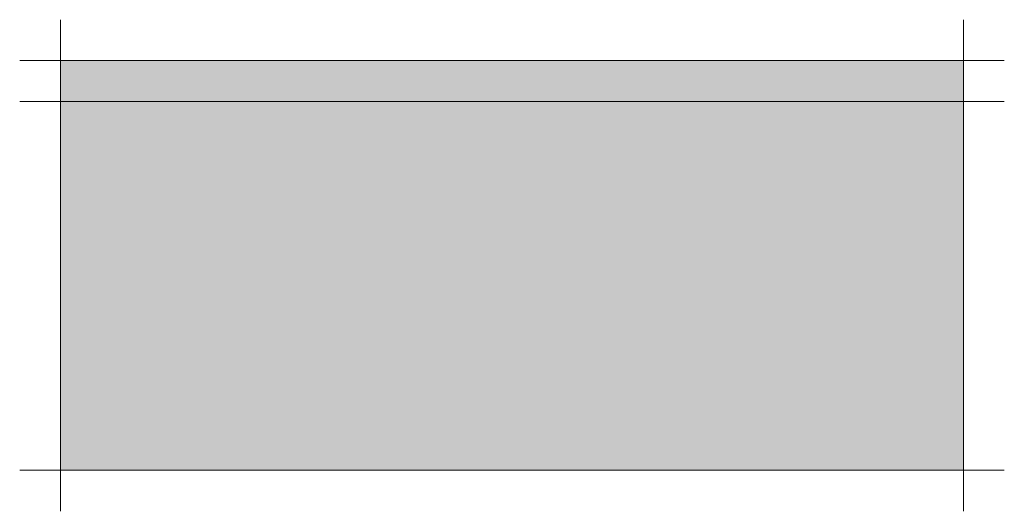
# Model space of a CAD drawing. Header units: millimetres. Extents: x -25778 to 297771, y -21930 to 17454.
# Tile 92 of 109: x 258280 to 260686, y -19929 to -18729. Entities that reach past the tile are written whole.
import ezdxf

# ---------------------------------------------------------------- set-up
doc = ezdxf.new("R2010")
doc.units = ezdxf.units.MM
doc.header["$MEASUREMENT"] = 0
doc.layers.add('00 2D tek aankleding', color=7, linetype='Continuous')
doc.layers.add('00 2D tek aankleding 2D arcering', color=7, linetype='Continuous')

# ---------------------------------------------------------------- blocks, each defined once
blk = doc.blocks.new('Eind strook maaiveld[15]_5', base_point=(260586.5, -19828.7))
at = {"layer": '00 2D tek aankleding', "color": 7, "linetype": 'Continuous', "lineweight": 0}
for p, q in [((260586.5, -18728.7), (260586.5, -19928.7)), ((260586.5, -18828.7), (260686.5, -18828.7)), ((260586.5, -18928.7), (260686.5, -18928.7)), ((260586.5, -19828.7), (260686.5, -19828.7))]:
    blk.add_line(p, q, dxfattribs=at)
blk = doc.blocks.new('Strook maaiveld[17]_5', base_point=(258380.1, -19828.7))
at = {"layer": '00 2D tek aankleding 2D arcering', "linetype": 'Continuous', "lineweight": 0, "true_color": 0xffffff}
blk.add_hatch(color=7, dxfattribs=at).paths.add_polyline_path([(258380.1, -18928.7), (260586.5, -18928.7), (260586.5, -18828.7), (258380.1, -18828.7)])
at = {"layer": '00 2D tek aankleding 2D arcering', "linetype": 'Continuous', "lineweight": 0, "true_color": 0x000000}
blk.add_hatch(color=18, dxfattribs=at).paths.add_polyline_path([(258380.1, -19828.7), (260586.5, -19828.7), (260586.5, -18928.7), (258380.1, -18928.7)])
at = {"layer": '00 2D tek aankleding', "color": 7, "linetype": 'Continuous', "lineweight": 0, "flags": 128}
for points in [[(258380.1, -18928.7), (260586.5, -18928.7), (260586.5, -18828.7), (258380.1, -18828.7)], [(258380.1, -19828.7), (260586.5, -19828.7), (260586.5, -18928.7), (258380.1, -18928.7)]]:
    blk.add_lwpolyline(points, close=True, dxfattribs=at)
blk = doc.blocks.new('Eind strook maaiveld[18]_5', base_point=(258380.1, -19828.7))
at = {"layer": '00 2D tek aankleding', "color": 7, "linetype": 'Continuous', "lineweight": 0}
for p, q in [((258380.1, -18728.7), (258380.1, -19928.7)), ((258380.1, -18828.7), (258280.1, -18828.7)), ((258380.1, -18928.7), (258280.1, -18928.7)), ((258380.1, -19828.7), (258280.1, -19828.7))]:
    blk.add_line(p, q, dxfattribs=at)

msp = doc.modelspace()

# ---------------------------------------------------------------- block references
at = {"layer": '00 2D tek aankleding', "color": 7, "linetype": 'Continuous', "lineweight": 0}
for name, p in [('Eind strook maaiveld[18]_5', (258380.1, -19828.7)), ('Eind strook maaiveld[15]_5', (260586.5, -19828.7)), ('Strook maaiveld[17]_5', (258380.1, -19828.7))]:
    msp.add_blockref(name, p, dxfattribs=at)

doc.saveas('drawing.dxf')
